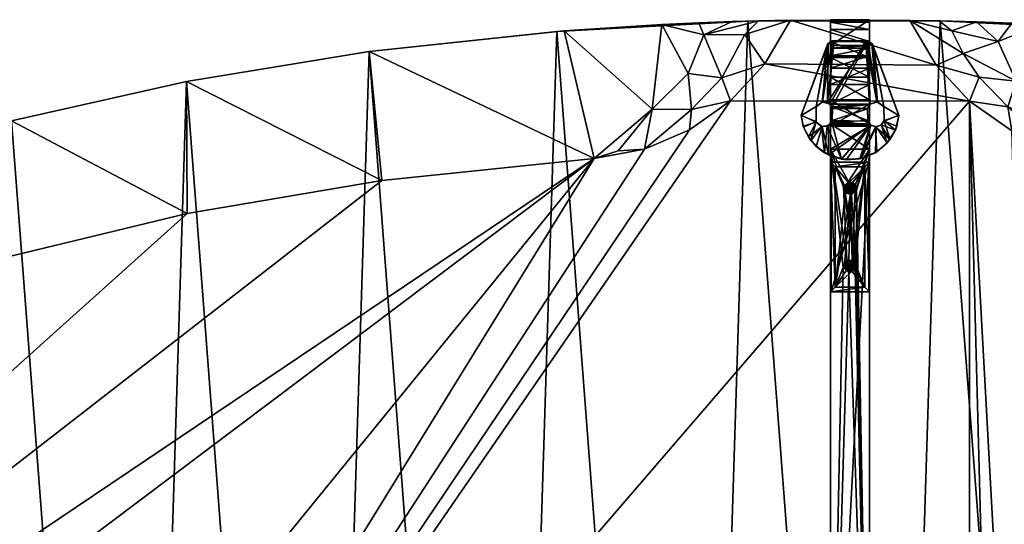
# Model space of a CAD drawing. Header units: inches. Extents: x -0.7 to 0.7, y -0.34 to 0.35.
# Tile 8 of 18: x -0.32 to 0.06, y 0.15 to 0.35. Entities that reach past the tile are written whole.
import ezdxf

# ---------------------------------------------------------------- set-up
doc = ezdxf.new("R2010")
doc.units = ezdxf.units.IN
doc.header["$MEASUREMENT"] = 0
doc.layers.add('Blad', color=32, linetype='Continuous')
doc.layers.add('Frame', color=114, linetype='Continuous')

msp = doc.modelspace()

# ---------------------------------------------------------------- meshes
at = {"layer": 'Blad'}
mesh = msp.add_polyface(dxfattribs=at)
corners = [(0.04502, -0.3122, 0.28297), (-0.41745, -0.22232, 0.28297), (0.04512, 0.31498, 0.28297), (-0.04038, 0.34589, 0.30797), (-0.06194, -0.34225, 0.30797), (0.01216, -0.3435, 0.30797), (0.03273, -0.32552, 0.28297), (-0.02408, -0.34337, 0.28297), (-0.034, -0.32635, 0.28297), (-0.08064, -0.29355, 0.28298), (-0.03516, -0.34315, 0.28995), (-0.04127, -0.33833, 0.29132), (0.02205, -0.34344, 0.28297), (-0.07553, -0.33143, 0.29653), (-0.06598, -0.31877, 0.29123), (-0.05836, -0.33476, 0.29572), (-0.04896, -0.34277, 0.296), (-0.04709, -0.31208, 0.28297), (-0.06486, -0.29996, 0.28302), (-0.05271, -0.31869, 0.28817), (-0.1341, -0.3373, 0.29998), (-0.0657, -0.34214, 0.29956), (-0.09726, -0.29044, 0.28304), (-0.0755, -0.30702, 0.2879)]
mesh.append_faces([[corners[k] for k in face] for face in [(0, 1, 2, 0), (3, 4, 5, 3), (6, 7, 8, 6), (0, 9, 1, 0), (7, 5, 10, 7), (11, 8, 7, 11), (7, 12, 5, 7), (13, 14, 15, 13), (4, 16, 5, 4), (17, 18, 6, 17), (14, 19, 15, 14), (4, 20, 21, 4), (21, 16, 4, 21), (13, 22, 23, 13), (23, 18, 19, 23), (9, 0, 6, 9), (15, 19, 11, 15), (10, 5, 16, 10), (9, 6, 18, 9), (23, 9, 18, 23), (19, 8, 11, 19), (18, 17, 19, 18), (15, 11, 16, 15), (16, 21, 15, 16), (22, 9, 23, 22), (21, 20, 13, 21), (13, 15, 21, 13), (19, 17, 8, 19), (8, 17, 6, 8), (7, 10, 11, 7), (11, 10, 16, 11), (13, 23, 14, 13), (23, 19, 14, 23)]], dxfattribs={"vtx3": -1})
mesh = msp.add_polyface(dxfattribs=at)
corners = [(-0.04038, 0.34589, 0.30797), (0.01216, -0.3435, 0.30797), (0.03377, 0.34601, 0.30797), (-0.02398, 0.34623, 0.28297), (0.0323, 0.32883, 0.28296), (-0.03386, 0.32942, 0.28297), (-0.05048, 0.32405, 0.28842), (-0.04152, 0.34075, 0.29135), (-0.03629, 0.34599, 0.29056), (0.02211, 0.34611, 0.28299), (-0.11408, 0.3419, 0.30797), (-0.06194, -0.34225, 0.30797), (-0.04643, 0.34571, 0.29502), (-0.05925, 0.34524, 0.29846), (-0.11119, 0.34217, 0.29999), (-0.06208, 0.31173, 0.28643), (-0.07728, 0.31194, 0.28886), (-0.06347, 0.32571, 0.2924), (-0.07355, 0.34458, 0.29994), (-0.05734, 0.34055, 0.29652), (0.04512, 0.31498, 0.28297), (-0.04714, 0.31506, 0.28297), (-0.08029, 0.29653, 0.28298), (-0.09036, 0.29588, 0.28368), (-0.06288, 0.30398, 0.28297)]
mesh.append_faces([[corners[k] for k in face] for face in [(0, 1, 2, 0), (3, 4, 5, 3), (5, 6, 7, 5), (2, 8, 0, 2), (3, 9, 4, 3), (10, 11, 0, 10), (12, 13, 0, 12), (0, 14, 10, 0), (15, 16, 17, 15), (18, 16, 14, 18), (0, 18, 14, 0), (9, 3, 8, 9), (5, 7, 3, 5), (17, 16, 18, 17), (6, 19, 7, 6), (5, 4, 20, 5), (21, 15, 6, 21), (17, 18, 19, 17), (0, 13, 18, 0), (6, 17, 19, 6), (15, 17, 6, 15), (22, 16, 15, 22), (3, 7, 8, 3), (7, 19, 8, 7), (21, 6, 5, 21), (5, 20, 21, 5), (19, 18, 13, 19), (13, 12, 19, 13), (23, 16, 22, 23), (19, 12, 8, 19), (0, 8, 12, 0), (24, 15, 21, 24), (24, 22, 15, 24)]], dxfattribs={"vtx3": -1})
mesh = msp.add_polyface(dxfattribs=at)
corners = [(0.04266, 0.3334, 0.28994), (0.0323, 0.32883, 0.28296), (0.02211, 0.34611, 0.28299), (0.10824, 0.3422, 0.29995), (0.07976, 0.30564, 0.28682), (0.07226, 0.34449, 0.29996), (-0.03629, 0.34599, 0.29056), (0.03345, 0.34602, 0.29007), (0.10752, 0.34226, 0.30797), (0.03377, 0.34601, 0.30797), (0.08611, -0.34088, 0.30797), (0.06315, 0.32274, 0.29155), (0.07907, 0.29638, 0.28303), (0.06145, 0.30354, 0.28296), (0.0599, 0.31277, 0.28681), (0.04879, 0.32427, 0.28856), (0.0562, 0.33805, 0.2958), (0.06148, 0.34506, 0.29916), (0.04776, 0.34562, 0.29619), (0.04512, 0.31498, 0.28297), (0.0383, 0.34208, 0.2912), (0.09619, 0.29315, 0.28298), (0.18074, 0.3346, 0.29994), (0.07851, -0.29351, 0.28297)]
mesh.append_faces([[corners[k] for k in face] for face in [(0, 1, 2, 0), (3, 4, 5, 3), (2, 6, 7, 2), (8, 3, 5, 8), (9, 10, 8, 9), (7, 6, 9, 7), (8, 5, 9, 8), (11, 5, 4, 11), (12, 13, 14, 12), (15, 1, 0, 15), (11, 0, 16, 11), (17, 18, 9, 17), (15, 19, 1, 15), (9, 5, 17, 9), (16, 5, 11, 16), (4, 14, 11, 4), (11, 15, 0, 11), (16, 20, 18, 16), (20, 2, 7, 20), (21, 3, 22, 21), (21, 4, 3, 21), (4, 12, 14, 4), (21, 12, 4, 21), (23, 19, 13, 23), (14, 13, 19, 14), (18, 7, 9, 18), (7, 18, 20, 7), (14, 19, 15, 14), (11, 14, 15, 11), (17, 5, 16, 17), (16, 18, 17, 16), (0, 2, 20, 0), (16, 0, 20, 16)]], dxfattribs={"vtx3": -1})
mesh = msp.add_polyface(dxfattribs=at)
corners = [(0.10752, 0.34226, 0.30797), (0.08611, -0.34088, 0.30797), (0.15909, -0.33442, 0.30797), (0.09679, -0.29012, 0.28299), (0.15922, -0.33441, 0.29999), (0.07196, -0.34188, 0.30005), (0.04039, -0.33638, 0.29118), (0.02205, -0.34344, 0.28297), (0.03273, -0.32552, 0.28297), (-0.02408, -0.34337, 0.28297), (0.03377, 0.34601, 0.30797), (0.01216, -0.3435, 0.30797), (0.03204, -0.34318, 0.28932), (0.05729, -0.34237, 0.29846), (0.07851, -0.29351, 0.28297), (0.06145, 0.30354, 0.28296), (0.07907, 0.29638, 0.28303), (0.05936, -0.30995, 0.28672), (0.06978, -0.31132, 0.28918), (0.05706, -0.33393, 0.29564), (0.06136, -0.30082, 0.28297), (0.04512, 0.31498, 0.28297), (0.04856, -0.32164, 0.28859), (0.04418, -0.34286, 0.29489), (0.04502, -0.3122, 0.28297), (0.09619, 0.29315, 0.28298)]
mesh.append_faces([[corners[k] for k in face] for face in [(0, 1, 2, 0), (3, 4, 5, 3), (6, 7, 8, 6), (7, 9, 8, 7), (10, 11, 1, 10), (11, 7, 12, 11), (11, 13, 1, 11), (1, 5, 2, 1), (14, 15, 16, 14), (17, 18, 19, 17), (14, 20, 21, 14), (17, 19, 22, 17), (23, 13, 11, 23), (22, 8, 24, 22), (18, 5, 19, 18), (1, 13, 5, 1), (12, 7, 6, 12), (6, 19, 23, 6), (18, 3, 5, 18), (3, 14, 25, 3), (14, 16, 25, 14), (22, 24, 17, 22), (24, 21, 20, 24), (22, 19, 6, 22), (6, 8, 22, 6), (14, 3, 18, 14), (14, 18, 17, 14), (19, 5, 13, 19), (23, 19, 13, 23), (11, 12, 23, 11), (6, 23, 12, 6), (17, 24, 20, 17), (17, 20, 14, 17)]], dxfattribs={"vtx3": -1})
mesh = msp.add_polyface(dxfattribs=at)
corners = [(-0.18651, 0.3341, 0.30797), (-0.13536, -0.33715, 0.30797), (-0.11408, 0.3419, 0.30797), (-0.63233, -0.06577, 0.28299), (-0.18152, 0.28432, 0.28297), (-0.09971, 0.29288, 0.28297), (-0.1865, 0.3341, 0.29996), (-0.25687, 0.32256, 0.29997), (-0.44771, 0.26704, 0.30797), (-0.40603, -0.27994, 0.30797), (-0.3882, 0.28884, 0.30797), (-0.32437, 0.30741, 0.29997), (-0.3397, 0.25154, 0.28297), (-0.38824, 0.28883, 0.29997), (-0.44771, 0.26704, 0.29997), (-0.39131, 0.23499, 0.28297), (-0.44538, 0.21379, 0.28297), (-0.34337, -0.29948, 0.30797), (-0.32435, 0.30742, 0.30797), (-0.25687, 0.32256, 0.30797), (-0.20727, -0.32824, 0.30797), (-0.27687, -0.31564, 0.30797), (-0.25667, 0.27164, 0.28297), (-0.06288, 0.30398, 0.28297), (-0.04714, 0.31506, 0.28297), (-0.41745, -0.22232, 0.28297), (-0.11119, 0.34217, 0.29999), (-0.07728, 0.31194, 0.28886), (-0.09036, 0.29588, 0.28368), (-0.08029, 0.29653, 0.28298)]
mesh.append_faces([[corners[k] for k in face] for face in [(0, 1, 2, 0), (3, 4, 5, 3), (6, 5, 4, 6), (6, 4, 7, 6), (8, 9, 10, 8), (11, 12, 13, 11), (14, 15, 16, 14), (10, 11, 13, 10), (10, 17, 18, 10), (19, 20, 0, 19), (0, 6, 7, 0), (2, 6, 0, 2), (14, 8, 10, 14), (0, 7, 19, 0), (18, 21, 19, 18), (19, 11, 18, 19), (18, 11, 10, 18), (22, 3, 12, 22), (11, 22, 12, 11), (23, 24, 25, 23), (26, 27, 5, 26), (19, 7, 11, 19), (7, 22, 11, 7), (13, 15, 14, 13), (14, 10, 13, 14), (2, 26, 6, 2), (26, 5, 6, 26), (5, 28, 29, 5), (5, 27, 28, 5), (7, 4, 22, 7), (22, 4, 3, 22), (13, 12, 15, 13), (12, 16, 15, 12)]], dxfattribs={"vtx3": -1})
mesh = msp.add_polyface(dxfattribs=at)
corners = [(-0.11408, 0.3419, 0.30797), (-0.13536, -0.33715, 0.30797), (-0.06194, -0.34225, 0.30797), (-0.2747, -0.26491, 0.28297), (-0.34346, -0.29946, 0.29998), (-0.34931, -0.24556, 0.28297), (-0.46412, -0.25726, 0.30004), (-0.41745, -0.22232, 0.28297), (-0.40603, -0.27994, 0.29997), (-0.1341, -0.3373, 0.29998), (-0.09726, -0.29044, 0.28304), (-0.07553, -0.33143, 0.29653), (-0.04714, 0.31506, 0.28297), (0.04512, 0.31498, 0.28297), (-0.27691, -0.31563, 0.29997), (-0.25687, 0.32256, 0.30797), (-0.27687, -0.31564, 0.30797), (-0.20727, -0.32824, 0.30797), (-0.19714, -0.2792, 0.28297), (-0.40603, -0.27994, 0.30797), (-0.49203, -0.18888, 0.28297), (-0.09971, 0.29288, 0.28297), (-0.08029, 0.29653, 0.28298), (-0.06288, 0.30398, 0.28297), (-0.3882, 0.28884, 0.30797), (-0.34337, -0.29948, 0.30797), (-0.20714, -0.32826, 0.29996), (-0.32435, 0.30742, 0.30797), (-0.18651, 0.3341, 0.30797), (-0.08064, -0.29355, 0.28298)]
mesh.append_faces([[corners[k] for k in face] for face in [(0, 1, 2, 0), (3, 4, 5, 3), (6, 7, 8, 6), (9, 10, 11, 9), (7, 12, 13, 7), (3, 14, 4, 3), (15, 16, 17, 15), (5, 10, 3, 5), (10, 9, 18, 10), (16, 14, 17, 16), (1, 9, 2, 1), (16, 4, 14, 16), (19, 6, 8, 19), (7, 20, 21, 7), (7, 22, 23, 7), (24, 19, 25, 24), (19, 8, 25, 19), (3, 26, 14, 3), (17, 14, 26, 17), (7, 21, 22, 7), (25, 8, 4, 25), (8, 5, 4, 8), (1, 26, 9, 1), (18, 9, 26, 18), (27, 25, 16, 27), (25, 4, 16, 25), (17, 26, 1, 17), (28, 17, 1, 28), (29, 10, 7, 29), (3, 10, 18, 3), (18, 26, 3, 18), (8, 7, 5, 8), (5, 7, 10, 5)]], dxfattribs={"vtx3": -1})
mesh = msp.add_polyface(dxfattribs=at)
corners = [(-0.44771, 0.26704, 0.30797), (-0.46414, -0.25725, 0.30797), (-0.40603, -0.27994, 0.30797), (-0.69953, 0.02415, 0.283), (-0.67882, -0.02679, 0.28297), (-0.6994, -0.02169, 0.28297), (-0.68044, 0.08439, 0.30797), (-0.68532, -0.07114, 0.30797), (-0.6659, -0.10641, 0.30797), (-0.61319, -0.09356, 0.28297), (-0.09971, 0.29288, 0.28297), (-0.49203, -0.18888, 0.28297), (-0.59378, 0.18491, 0.30797), (-0.605, -0.17293, 0.30797), (-0.56419, -0.20344, 0.30797), (-0.70098, 0.00143, 0.30797), (-0.70104, 0.00643, 0.28297), (-0.69443, 0.0485, 0.30797), (-0.69705, -0.03506, 0.30797), (-0.69728, -0.03371, 0.29072), (-0.69368, -0.04841, 0.29703), (-0.6792, -0.03748, 0.28916), (-0.68287, -0.05044, 0.29512), (-0.67894, 0.02948, 0.28297), (-0.64351, -0.05036, 0.28297), (-0.66043, -0.03609, 0.28297), (-0.66196, -0.04312, 0.28658), (-0.65883, -0.0534, 0.28885), (-0.62983, 0.15298, 0.30797), (-0.63903, -0.14047, 0.30797), (-0.65936, 0.03949, 0.28296), (-0.64318, 0.05387, 0.28302), (-0.55108, 0.21478, 0.30797), (-0.51706, -0.23165, 0.30797), (-0.65883, 0.11935, 0.30797), (-0.50221, 0.24227, 0.30797), (-0.68985, -0.05018, 0.29665), (-0.6802, -0.06563, 0.29764), (-0.63124, 0.07015, 0.28294), (-0.70065, 0.01209, 0.30797)]
mesh.append_faces([[corners[k] for k in face] for face in [(0, 1, 2, 0), (3, 4, 5, 3), (6, 7, 8, 6), (9, 10, 11, 9), (12, 13, 14, 12), (15, 16, 5, 15), (17, 18, 7, 17), (18, 19, 20, 18), (21, 22, 19, 21), (18, 20, 7, 18), (23, 24, 25, 23), (26, 27, 22, 26), (28, 29, 13, 28), (24, 30, 31, 24), (19, 18, 15, 19), (32, 14, 33, 32), (4, 19, 5, 4), (15, 5, 19, 15), (34, 8, 29, 34), (23, 25, 4, 23), (26, 22, 21, 26), (35, 33, 1, 35), (16, 3, 5, 16), (25, 21, 4, 25), (4, 21, 19, 4), (36, 20, 19, 36), (36, 37, 20, 36), (24, 31, 38, 24), (24, 27, 26, 24), (39, 15, 18, 39), (25, 24, 26, 25), (25, 26, 21, 25), (19, 22, 36, 19)]], dxfattribs={"vtx3": -1})
mesh = msp.add_polyface(dxfattribs=at)
corners = [(-0.65883, 0.11935, 0.30797), (-0.63903, -0.14047, 0.30797), (-0.62983, 0.15298, 0.30797), (-0.63124, 0.07015, 0.28294), (-0.60048, 0.1114, 0.28297), (-0.64351, -0.05036, 0.28297), (-0.55108, 0.21478, 0.30797), (-0.51706, -0.23165, 0.30797), (-0.50221, 0.24227, 0.30797), (-0.55104, 0.21481, 0.3), (-0.56115, 0.14712, 0.28296), (-0.59386, 0.18485, 0.30004), (-0.65888, 0.11928, 0.29999), (-0.3397, 0.25154, 0.28297), (-0.44538, 0.21379, 0.28297), (-0.62983, 0.15298, 0.29997), (-0.605, -0.17293, 0.30797), (-0.59378, 0.18491, 0.30797), (-0.46414, -0.25725, 0.30797), (-0.44771, 0.26704, 0.30797), (-0.50219, 0.24227, 0.29998), (-0.56419, -0.20344, 0.30797), (-0.44771, 0.26704, 0.29997), (-0.49417, 0.19008, 0.28297), (-0.65465, 0.0583, 0.28796), (-0.68035, 0.08454, 0.30004), (-0.63233, -0.06577, 0.28299), (-0.09971, 0.29288, 0.28297), (-0.61319, -0.09356, 0.28297), (-0.64318, 0.05387, 0.28302)]
mesh.append_faces([[corners[k] for k in face] for face in [(0, 1, 2, 0), (3, 4, 5, 3), (6, 7, 8, 6), (9, 10, 11, 9), (12, 4, 3, 12), (13, 5, 14, 13), (15, 4, 12, 15), (2, 16, 17, 2), (9, 6, 8, 9), (8, 18, 19, 8), (20, 8, 19, 20), (11, 6, 9, 11), (17, 21, 6, 17), (17, 15, 2, 17), (11, 17, 6, 11), (2, 15, 12, 2), (2, 12, 0, 2), (22, 14, 20, 22), (20, 19, 22, 20), (9, 23, 10, 9), (10, 23, 5, 10), (3, 24, 25, 3), (26, 5, 13, 26), (17, 11, 15, 17), (11, 10, 15, 11), (20, 23, 9, 20), (9, 8, 20, 9), (26, 27, 28, 26), (15, 10, 4, 15), (10, 5, 4, 10), (3, 29, 24, 3), (5, 23, 14, 5), (20, 14, 23, 20)]], dxfattribs={"vtx3": -1})
at = {"layer": 'Frame'}
mesh = msp.add_polyface(dxfattribs=at)
corners = [(-0.00871, 0.31386, 0.28297), (0.00517, 0.33837, 0.28297), (0.0066, 0.3137, 0.28297), (-0.00848, 0.34643, 0.28297), (0.00652, 0.34643, 0.05297), (-0.00848, 0.34643, 0.05297), (-0.00797, 0.30692, 0.28597), (-0.00421, 0.29263, 0.28597), (0.00697, 0.30588, 0.28597), (-0.00926, 0.29424, 0.28297), (0.00709, 0.30579, 0.28297), (-0.00246, 0.29241, 0.28297), (0.00586, 0.30749, 0.28597), (-0.00789, 0.31276, 0.28597), (0.00581, 0.312, 0.28297), (-0.00782, 0.30749, 0.28297), (-0.00779, 0.31211, 0.28297), (0.00652, 0.32421, 0.01139), (-0.00848, 0.32421, 0.01139), (-0.00848, 0.33179, 0.01761), (-0.0098, 0.30538, 0.28597), (-0.01081, 0.29508, 0.28597), (-0.00922, 0.30562, 0.28297), (-0.00848, 0.32137, 0.02169), (-0.00848, 0.33643, 0.05297), (-0.00787, 0.33826, 0.28297), (0.00591, 0.33826, 0.28597), (-0.00713, 0.33837, 0.28597), (-0.00966, 0.31443, 0.28597), (0.00652, 0.32771, 0.02803), (-0.00848, 0.32771, 0.02803), (0.00652, 0.33643, 0.28297), (-0.00848, 0.33643, 0.28297), (-0.01173, 0.3052, 0.28297), (-0.01155, 0.31477, 0.28297), (0.00652, 0.34643, 0.28297), (-0.00848, 0.33247, 0.03561), (-0.00848, 0.34547, 0.04321), (-0.00848, 0.34263, 0.03383), (0.00652, 0.34263, 0.03383), (0.00652, 0.30619, 0.00393), (-0.00848, 0.30619, 0.00393), (-0.00848, 0.31557, 0.00677), (-0.00848, 0.30534, 0.01397), (-0.00848, 0.31379, 0.01693), (0.00652, 0.31379, 0.01693), (-0.00848, 0.33543, 0.04407), (0.00652, 0.33543, 0.04407), (-0.00848, 0.33801, 0.02519), (0.00652, 0.33179, 0.01761), (0.00283, 0.29274, 0.28597), (0.00652, 0.33247, 0.03561), (0.00652, 0.32137, 0.02169), (-0.00941, 0.3372, 0.28597), (-0.00977, 0.33654, 0.28297), (0.00652, 0.31557, 0.00677), (-0.01173, 0.31467, 0.28597), (-0.00848, 0.29643, 0.01297), (-0.00848, 0.29643, 0.00297)]
mesh.append_faces([[corners[k] for k in face] for face in [(0, 1, 2, 0), (3, 4, 5, 3), (6, 7, 8, 6), (9, 10, 11, 9), (12, 13, 6, 12), (14, 15, 16, 14), (17, 18, 19, 17), (20, 21, 7, 20), (9, 22, 10, 9), (23, 19, 18, 23), (24, 3, 5, 24), (0, 25, 1, 0), (26, 27, 28, 26), (29, 30, 23, 29), (30, 19, 23, 30), (24, 31, 32, 24), (20, 7, 6, 20), (22, 9, 33, 22), (34, 25, 0, 34), (33, 20, 22, 33), (11, 7, 9, 11), (0, 28, 34, 0), (16, 15, 13, 16), (9, 7, 21, 9), (22, 20, 6, 22), (13, 15, 6, 13), (32, 35, 3, 32), (32, 3, 24, 32), (36, 37, 38, 36), (39, 38, 37, 39), (40, 41, 42, 40), (43, 42, 41, 43), (44, 42, 43, 44), (45, 44, 43, 45), (46, 37, 36, 46), (47, 46, 36, 47), (0, 13, 28, 0), (26, 28, 13, 26), (30, 48, 19, 30), (49, 19, 48, 49), (11, 50, 7, 11), (22, 6, 15, 22), (22, 15, 10, 22), (36, 38, 30, 36), (51, 36, 30, 51), (52, 23, 44, 52), (23, 18, 44, 23), (28, 27, 53, 28), (25, 53, 27, 25), (54, 53, 25, 54), (34, 54, 25, 34), (44, 18, 42, 44), (55, 42, 18, 55), (38, 48, 30, 38), (53, 56, 28, 53), (57, 41, 58, 57), (24, 5, 46, 24), (0, 2, 16, 0), (16, 13, 0, 16), (43, 41, 57, 43), (46, 5, 37, 46)]], dxfattribs={"vtx3": -1})
mesh = msp.add_polyface(dxfattribs=at)
corners = [(0.00591, 0.33826, 0.28597), (-0.00789, 0.31276, 0.28597), (0.00675, 0.31386, 0.28597), (0.00652, 0.33643, 0.05297), (0.00652, 0.33643, 0.28297), (-0.00848, 0.33643, 0.05297), (0.00652, 0.32421, 0.01139), (-0.00848, 0.33179, 0.01761), (0.00652, 0.33179, 0.01761), (0.00517, 0.33837, 0.28297), (0.00933, 0.3148, 0.28297), (0.0066, 0.3137, 0.28297), (0.00583, 0.31211, 0.28597), (0.00586, 0.30749, 0.28597), (0.00652, 0.32137, 0.02169), (0.00652, 0.34643, 0.05297), (0.00581, 0.312, 0.28297), (0.00652, 0.32771, 0.02803), (-0.00848, 0.32137, 0.02169), (0.00652, 0.34643, 0.28297), (-0.00848, 0.34643, 0.28297), (0.00709, 0.30579, 0.28297), (0.00891, 0.30512, 0.28597), (0.00913, 0.30512, 0.28297), (-0.00787, 0.33826, 0.28297), (0.00959, 0.31477, 0.28597), (-0.00713, 0.33837, 0.28597), (-0.00848, 0.33643, 0.28297), (0.0059, 0.30733, 0.28297), (-0.00782, 0.30749, 0.28297), (0.00652, 0.34263, 0.03383), (-0.00848, 0.34547, 0.04321), (0.00652, 0.34547, 0.04321), (0.00652, 0.33543, 0.04407), (0.00652, 0.30619, 0.00393), (-0.00848, 0.31557, 0.00677), (0.00652, 0.31557, 0.00677), (0.00652, 0.31379, 0.01693), (-0.00848, 0.33247, 0.03561), (0.00652, 0.33247, 0.03561), (0.00652, 0.30534, 0.01397), (-0.00848, 0.30534, 0.01397), (0.00697, 0.30588, 0.28597), (-0.00848, 0.33801, 0.02519), (0.00652, 0.33801, 0.02519), (-0.00848, 0.32771, 0.02803), (-0.00848, 0.31379, 0.01693), (0.00745, 0.3372, 0.28297), (0.00781, 0.33654, 0.28597), (-0.00848, 0.32421, 0.01139), (-0.00848, 0.34263, 0.03383), (0.00652, 0.29643, 0.00297), (-0.00848, 0.33543, 0.04407), (-0.00848, 0.34643, 0.05297), (-0.00779, 0.31211, 0.28297), (-0.00797, 0.30692, 0.28597), (-0.00848, 0.29643, 0.01297)]
mesh.append_faces([[corners[k] for k in face] for face in [(0, 1, 2, 0), (3, 4, 5, 3), (6, 7, 8, 6), (9, 10, 11, 9), (12, 1, 13, 12), (14, 6, 8, 14), (15, 4, 3, 15), (13, 16, 12, 13), (17, 18, 14, 17), (8, 17, 14, 8), (19, 15, 20, 19), (21, 22, 23, 21), (10, 2, 11, 10), (9, 24, 0, 9), (10, 25, 2, 10), (0, 2, 25, 0), (0, 24, 26, 0), (4, 19, 27, 4), (19, 4, 15, 19), (28, 29, 16, 28), (28, 16, 13, 28), (30, 31, 32, 30), (32, 33, 30, 32), (34, 35, 36, 34), (37, 34, 36, 37), (33, 38, 39, 33), (30, 33, 39, 30), (40, 34, 37, 40), (37, 41, 40, 37), (21, 42, 22, 21), (8, 43, 44, 8), (44, 17, 8, 44), (39, 45, 17, 39), (44, 39, 17, 44), (37, 36, 14, 37), (14, 46, 37, 14), (9, 47, 10, 9), (9, 0, 47, 9), (47, 0, 48, 47), (25, 48, 0, 25), (36, 49, 6, 36), (14, 36, 6, 14), (44, 50, 30, 44), (30, 39, 44, 30), (44, 43, 50, 44), (40, 51, 34, 40), (3, 5, 52, 3), (2, 1, 12, 2), (11, 2, 12, 11), (28, 42, 21, 28), (21, 29, 28, 21), (15, 3, 32, 15), (32, 53, 15, 32), (54, 11, 16, 54), (11, 12, 16, 11), (28, 13, 42, 28), (42, 13, 55, 42), (40, 41, 56, 40), (32, 3, 33, 32), (3, 52, 33, 3), (32, 31, 53, 32)]], dxfattribs={"vtx3": -1})
mesh = msp.add_polyface(dxfattribs=at)
corners = [(-0.65098, 0.00893, 0.00297), (0.64902, 0.00893, 0.00297), (-0.60656, 0.00392, 0.00297), (-0.00977, 0.33654, 0.28297), (-0.01407, 0.31276, 0.28297), (-0.01984, 0.30964, 0.28297), (-0.01986, 0.30945, 0.28597), (-0.01399, 0.31295, 0.28597), (-0.00941, 0.3372, 0.28597), (-0.59773, 0.00718, 0.00237), (-0.60398, 0.00218, 0.00237), (-0.59773, -0.00432, 0.00237), (-0.65098, 0.00893, 0.01297), (-0.00193, 0.00893, 0.01204), (-0.67598, 0.00893, 0.00966), (-0.01407, 0.3071, 0.28597), (-0.01399, 0.30692, 0.28297), (-0.00162, 0.00893, 0.00388), (-0.00404, 0.00893, 0.00511), (-0.60568, 0.00338, 0.00997), (-0.60577, 0.00339, 0.00352), (-0.60442, 0.00273, 0.00352), (-0.60403, 0.00323, 0.00298), (-0.01608, 0.29976, 0.28597), (-0.01889, 0.30501, 0.28597), (-0.01173, 0.3052, 0.28297), (-0.014, 0.29756, 0.28297), (-0.017, 0.30117, 0.28297), (-0.01173, 0.31467, 0.28597), (-0.00453, 0.00893, 0.01018), (-0.60437, 0.00273, 0.00567), (-0.60537, 0.00344, 0.00237), (-0.60551, 0.00347, 0.00567), (-0.60489, 0.00168, 0.00567), (-0.60588, 0.00258, 0.00237), (-0.6049, 0.00162, 0.00237), (-0.01155, 0.31477, 0.28297), (-0.59598, 0.00893, 0.00297), (-0.59598, -0.00607, 0.00297), (-0.59598, 0.00875, 0.0002), (-0.60433, 0.00262, 0.00997), (-0.00509, 0.00893, 0.00752), (-0.6058, 0.00251, 0.00567), (-0.01195, 0.30526, 0.28597), (-0.60408, 0.00073, 0.00352), (-0.01903, 0.3054, 0.28297), (-0.59773, 0.00718, 0.00297), (-0.01081, 0.29508, 0.28597), (-0.60407, 0.00086, 0.00997), (-0.60598, 0.00143, 0.01114), (-0.00926, 0.29424, 0.28297), (-0.00966, 0.31443, 0.28597), (-0.0098, 0.30538, 0.28597), (-0.60672, 0.00336, 0.00237), (-0.60389, 0.0015, 0.00567)]
mesh.append_faces([[corners[k] for k in face] for face in [(0, 1, 2, 0), (3, 4, 5, 3), (6, 7, 8, 6), (9, 10, 11, 9), (12, 13, 14, 12), (6, 15, 7, 6), (5, 4, 16, 5), (17, 0, 18, 17), (19, 20, 21, 19), (2, 1, 22, 2), (23, 15, 24, 23), (25, 26, 27, 25), (8, 7, 28, 8), (14, 13, 29, 14), (30, 31, 32, 30), (16, 4, 15, 16), (27, 23, 24, 27), (8, 5, 6, 8), (26, 23, 27, 26), (3, 5, 8, 3), (33, 34, 35, 33), (15, 4, 7, 15), (36, 28, 7, 36), (37, 38, 39, 37), (19, 21, 40, 19), (41, 14, 29, 41), (41, 0, 14, 41), (33, 30, 42, 33), (16, 15, 43, 16), (23, 43, 15, 23), (40, 21, 44, 40), (42, 30, 32, 42), (3, 36, 4, 3), (36, 7, 4, 36), (45, 6, 5, 45), (5, 16, 45, 5), (30, 10, 31, 30), (31, 10, 9, 31), (46, 38, 37, 46), (16, 43, 25, 16), (25, 27, 16, 25), (26, 47, 23, 26), (23, 47, 43, 23), (40, 44, 48, 40), (40, 48, 49, 40), (21, 22, 44, 21), (20, 22, 21, 20), (50, 47, 26, 50), (25, 50, 26, 25), (24, 15, 6, 24), (45, 24, 6, 45), (36, 51, 28, 36), (25, 43, 52, 25), (43, 47, 52, 43), (9, 11, 46, 9), (41, 18, 0, 41), (16, 27, 45, 16), (27, 24, 45, 27), (9, 53, 31, 9), (54, 10, 30, 54), (33, 54, 30, 33)]], dxfattribs={"vtx3": -1})
mesh = msp.add_polyface(dxfattribs=at)
corners = [(0.64902, 0.00893, 0.01297), (-0.00193, 0.00893, 0.01204), (-0.65098, 0.00893, 0.01297), (0.67402, 0.00893, 0.00966), (0.00322, 0.00893, 0.00725), (0.64902, 0.00893, 0.00297), (0.60344, 0.00402, 0.00298), (-0.6054, -0.00105, 0.00297), (0.00781, 0.33654, 0.28597), (0.01211, 0.31276, 0.28597), (0.01788, 0.30964, 0.28597), (0.0179, 0.30945, 0.28297), (0.01203, 0.31295, 0.28297), (0.00745, 0.3372, 0.28297), (0.01214, 0.30733, 0.28597), (0.01218, 0.30749, 0.28297), (0.00885, 0.29508, 0.28297), (0.00913, 0.30512, 0.28297), (0.01338, 0.29895, 0.28297), (0.60259, 0.00296, 0.00237), (0.60409, 0.00353, 0.00237), (0.59577, 0.00718, 0.00237), (0.00174, 0.00893, 0.01124), (0.00936, 0.29539, 0.28597), (-0.60362, 0.00035, 0.00297), (0.00891, 0.30512, 0.28597), (0.01447, 0.30023, 0.28597), (0.01095, 0.30579, 0.28597), (0.60245, 0.00272, 0.00997), (0.60317, 0.00328, 0.00352), (0.6038, 0.00339, 0.00997), (0.01707, 0.3054, 0.28597), (0.01652, 0.30381, 0.28297), (0.60293, 0.00133, 0.00567), (0.60303, 0.00098, 0.00237), (0.6032, 0.00219, 0.00237), (0.66196, 0.00893, 0.00467), (-0.00162, 0.00893, 0.00388), (0.00099, 0.00893, 0.00427), (0.59402, -0.00588, 0.0002), (0.59402, 0.00893, 0.00297), (0.59402, 0.0087, 0.00015), (-0.60403, 0.00323, 0.00298), (0.59577, 0.00718, 0.00297), (0.59577, -0.00432, 0.00297), (0.00959, 0.31477, 0.28597), (0.00933, 0.3148, 0.28297), (0.60208, 0.00188, 0.00352), (0.01107, 0.30588, 0.28297), (0.60207, 0.00122, 0.00997), (0.60402, 0.00143, 0.01114), (0.60363, 0.00251, 0.00567), (0.60249, 0.00286, 0.00567), (0.60158, 0.00218, 0.00297), (0.60207, -0.00036, 0.00298), (0.60197, 0.00166, 0.00567), (0.60198, 0.00175, 0.00237)]
mesh.append_faces([[corners[k] for k in face] for face in [(0, 1, 2, 0), (3, 4, 0, 3), (5, 6, 7, 5), (8, 9, 10, 8), (11, 12, 13, 11), (10, 9, 14, 10), (11, 15, 12, 11), (16, 17, 18, 16), (19, 20, 21, 19), (0, 4, 22, 0), (9, 15, 14, 9), (12, 15, 9, 12), (18, 23, 16, 18), (11, 13, 10, 11), (5, 7, 24, 5), (10, 13, 8, 10), (25, 26, 27, 25), (17, 25, 27, 17), (28, 29, 30, 28), (14, 26, 31, 14), (32, 31, 26, 32), (33, 34, 35, 33), (36, 37, 3, 36), (3, 38, 4, 3), (39, 40, 41, 39), (11, 31, 32, 11), (32, 15, 11, 32), (5, 24, 42, 5), (43, 40, 44, 43), (12, 45, 46, 12), (13, 12, 46, 13), (28, 47, 29, 28), (17, 27, 48, 17), (18, 17, 48, 18), (12, 9, 45, 12), (8, 45, 9, 8), (49, 47, 28, 49), (49, 28, 50, 49), (0, 22, 1, 0), (25, 23, 26, 25), (18, 26, 23, 18), (51, 52, 33, 51), (36, 5, 37, 36), (29, 53, 6, 29), (32, 26, 18, 32), (18, 48, 32, 18), (10, 14, 31, 10), (11, 10, 31, 11), (47, 54, 53, 47), (47, 53, 29, 47), (44, 21, 43, 44), (3, 37, 38, 3), (48, 27, 14, 48), (27, 26, 14, 27), (32, 48, 15, 32), (48, 14, 15, 48), (33, 52, 55, 33), (52, 56, 55, 52), (21, 56, 19, 21), (52, 19, 56, 52)]], dxfattribs={"vtx3": -1})
mesh = msp.add_polyface(dxfattribs=at)
corners = [(0.00891, 0.30512, 0.28597), (0.00283, 0.29274, 0.28597), (0.00936, 0.29539, 0.28597), (0.00093, 0.28086, 0.00997), (0.00096, 0.28098, 0.00352), (-0.00013, 0.27959, 0.00352), (0.00913, 0.30512, 0.28297), (0.00348, 0.29294, 0.28297), (0.00709, 0.30579, 0.28297), (-0.00136, 0.28246, 0.00567), (-0.00022, 0.28226, 0.00237), (-0.00016, 0.28219, 0.00567), (0.00114, 0.28124, 0.00567), (0.00087, 0.28242, 0.00237), (0.00045, 0.28296, 0.00567), (0.00096, 0.28054, 0.00237), (0.00477, 0.28968, 0.00237), (0.00885, 0.29508, 0.28297), (-0.00134, 0.28354, 0.00567), (0.00067, 0.28262, 0.00997), (0.00004, 0.28106, 0.00237), (-0.00829, 0.29143, 0.0002), (0.00652, 0.29143, 0.00297), (0.00629, 0.29143, 0.00015), (0.00001, 0.28098, 0.00567), (-0.00067, 0.28041, 0.00237), (-0.00102, 0.28032, 0.00567), (-0.00079, 0.28345, 0.00352), (0.00071, 0.28249, 0.00352), (-0.00156, 0.28402, 0.00298), (0.00652, 0.29643, 0.00297), (0.00114, 0.28294, 0.00297), (-0.00014, 0.28332, 0.00237), (-0.00145, 0.28347, 0.00237), (-0.00026, 0.27954, 0.00997), (-0.00202, 0.27974, 0.00997), (-0.00098, 0.28143, 0.01114), (0.00013, 0.27966, 0.00567), (-0.00144, 0.28243, 0.00237), (0.00477, 0.28968, 0.00297), (-0.00673, 0.28968, 0.00297), (-0.00192, 0.27968, 0.00352), (0.00697, 0.30588, 0.28597), (0.00146, 0.28069, 0.00297), (-0.00118, 0.28345, 0.00997), (-0.00078, 0.27931, 0.00237), (-0.00421, 0.29263, 0.28597), (-0.0004, 0.27885, 0.00298), (-0.00246, 0.29241, 0.28297), (-0.00848, 0.30619, 0.00393), (0.00652, 0.30619, 0.00393), (-0.00848, 0.29643, 0.00297), (0.00652, 0.30534, 0.01397), (-0.00848, 0.29643, 0.01297), (0.00652, 0.29643, 0.01297), (-0.0012, 0.27938, 0.00567)]
mesh.append_faces([[corners[k] for k in face] for face in [(0, 1, 2, 0), (3, 4, 5, 3), (6, 7, 8, 6), (9, 10, 11, 9), (12, 13, 14, 12), (12, 15, 13, 12), (16, 13, 15, 16), (17, 2, 1, 17), (11, 18, 9, 11), (19, 4, 3, 19), (11, 10, 20, 11), (21, 22, 23, 21), (24, 25, 26, 24), (11, 12, 14, 11), (19, 27, 28, 19), (29, 30, 31, 29), (32, 16, 33, 32), (34, 35, 36, 34), (19, 3, 36, 19), (26, 37, 24, 26), (17, 7, 6, 17), (17, 1, 7, 17), (38, 25, 10, 38), (39, 22, 40, 39), (34, 5, 41, 34), (42, 1, 0, 42), (37, 15, 12, 37), (24, 37, 12, 24), (30, 43, 31, 30), (19, 28, 4, 19), (36, 44, 19, 36), (44, 27, 19, 44), (37, 45, 15, 37), (42, 46, 1, 42), (27, 29, 31, 27), (3, 5, 34, 3), (3, 34, 36, 3), (5, 47, 41, 5), (5, 43, 47, 5), (14, 32, 18, 14), (11, 14, 18, 11), (24, 12, 11, 24), (11, 20, 24, 11), (8, 7, 48, 8), (7, 1, 48, 7), (27, 31, 28, 27), (28, 31, 4, 28), (4, 43, 5, 4), (4, 31, 43, 4), (30, 49, 50, 30), (40, 16, 39, 40), (30, 51, 49, 30), (52, 53, 54, 52), (54, 30, 52, 54), (24, 20, 25, 24), (25, 20, 10, 25), (16, 32, 13, 16), (14, 13, 32, 14), (55, 45, 37, 55), (26, 55, 37, 26)]], dxfattribs={"vtx3": -1})
mesh = msp.add_polyface(dxfattribs=at)
corners = [(-0.00848, 0.29643, 0.00297), (-0.00357, 0.25085, 0.00298), (-0.00848, 0.00893, 0.00297), (-0.00848, 0.00893, 0.01297), (0.00652, 0.29643, 0.01297), (-0.00848, 0.29643, 0.01297), (-0.00848, 0.02558, 0.00991), (-0.00848, 0.02457, 0.00589), (-0.00848, 0.02643, 0.00658), (-0.00272, 0.03892, 0.01064), (-0.00342, 0.02569, 0.00991), (-0.00399, 0.03896, 0.00888), (-0.00142, 0.24887, 0.00297), (0.00652, 0.00893, 0.00297), (-0.00177, 0.24963, 0.00997), (-0.00169, 0.2496, 0.00352), (-0.00267, 0.25038, 0.00352), (-0.00197, 0.25189, 0.00567), (-0.00192, 0.2521, 0.00237), (-0.00078, 0.25257, 0.00567), (-0.00283, 0.25242, 0.00567), (-0.00306, 0.25208, 0.00237), (-0.00292, 0.25054, 0.00567), (-0.00234, 0.24979, 0.00237), (-0.00673, 0.24318, 0.00237), (-0.00273, 0.25049, 0.00997), (-0.00098, 0.04203, 0.00797), (-0.00392, 0.03895, 0.00693), (-0.00274, 0.03889, 0.00527), (-0.0006, 0.25041, 0.00567), (-0.00174, 0.25061, 0.00237), (-0.0018, 0.25068, 0.00567), (-0.00098, 0.25143, 0.01114), (-0.00235, 0.25288, 0.00997), (-0.00105, 0.25342, 0.00352), (-0.00092, 0.25342, 0.00997), (-0.0006, 0.25246, 0.00237), (0.00633, 0.24143, 0.0002), (-0.00848, 0.24143, 0.00297), (-0.00825, 0.24143, 0.00015), (-0.00292, 0.25173, 0.00997), (-0.00293, 0.25164, 0.00352), (-0.00243, 0.25279, 0.00352), (-0.00173, 0.24951, 0.00567), (-0.00848, 0.02693, 0.0077), (-0.00848, 0.02677, 0.00884), (-0.00024, 0.03894, 0.01104), (-0.00159, 0.25344, 0.00567), (-0.00145, 0.25347, 0.00237), (-0.00673, 0.24318, 0.00297), (0.00477, 0.24318, 0.00297), (-0.00008, 0.03894, 0.00493), (-0.00024, 0.24943, 0.00237), (-0.00221, 0.25378, 0.00298), (-0.0041, 0.02697, 0.00832), (-0.00052, 0.25044, 0.00237), (-0.00052, 0.2495, 0.00997), (-0.00037, 0.24943, 0.00567)]
mesh.append_faces([[corners[k] for k in face] for face in [(0, 1, 2, 0), (3, 4, 5, 3), (5, 6, 3, 5), (2, 7, 0, 2), (5, 0, 8, 5), (9, 10, 11, 9), (2, 12, 13, 2), (0, 7, 8, 0), (14, 15, 16, 14), (2, 1, 12, 2), (17, 18, 19, 17), (20, 21, 22, 20), (23, 21, 24, 23), (22, 21, 23, 22), (14, 16, 25, 14), (9, 11, 26, 9), (27, 28, 26, 27), (29, 30, 31, 29), (14, 25, 32, 14), (33, 34, 35, 33), (19, 18, 36, 19), (37, 38, 39, 37), (40, 41, 42, 40), (31, 43, 29, 31), (17, 20, 22, 17), (44, 45, 5, 44), (46, 9, 26, 46), (31, 30, 18, 31), (32, 33, 35, 32), (47, 48, 21, 47), (19, 47, 17, 19), (49, 38, 50, 49), (22, 23, 43, 22), (31, 22, 43, 31), (28, 51, 26, 28), (32, 40, 33, 32), (40, 42, 33, 40), (24, 52, 23, 24), (43, 23, 52, 43), (42, 1, 53, 42), (41, 1, 42, 41), (16, 12, 1, 16), (45, 6, 5, 45), (11, 54, 27, 11), (11, 27, 26, 11), (30, 55, 18, 30), (31, 18, 17, 31), (17, 22, 31, 17), (33, 42, 34, 33), (42, 53, 34, 42), (15, 12, 16, 15), (17, 47, 20, 17), (47, 21, 20, 47), (16, 1, 41, 16), (25, 16, 41, 25), (8, 44, 5, 8), (56, 15, 14, 56), (25, 41, 40, 25), (25, 40, 32, 25), (43, 52, 57, 43)]], dxfattribs={"vtx3": -1})
mesh = msp.add_polyface(dxfattribs=at)
corners = [(-0.00354, 0.28187, 0.00297), (-0.00221, 0.25378, 0.00298), (-0.00848, 0.29643, 0.00297), (-0.00156, 0.28402, 0.00298), (0.00652, 0.29643, 0.00297), (-0.00829, 0.29143, 0.0002), (0.00629, 0.29143, 0.00015), (-0.00825, 0.24143, 0.00015), (-0.00673, 0.24318, 0.00237), (-0.00306, 0.25208, 0.00237), (-0.00078, 0.27931, 0.00237), (-0.00272, 0.2802, 0.00237), (-0.00673, 0.28968, 0.00237), (-0.00145, 0.28347, 0.00237), (0.00477, 0.28968, 0.00237), (-0.00118, 0.28345, 0.00997), (-0.00263, 0.28261, 0.00352), (-0.00079, 0.28345, 0.00352), (0.00068, 0.25343, 0.00297), (-0.00102, 0.28032, 0.00567), (-0.00161, 0.28054, 0.00237), (-0.00212, 0.28133, 0.00567), (-0.00241, 0.27991, 0.00567), (-0.0012, 0.27938, 0.00567), (-0.00311, 0.28191, 0.00567), (-0.00292, 0.28232, 0.00237), (-0.00268, 0.28248, 0.00997), (-0.00026, 0.27954, 0.00997), (-0.00192, 0.27968, 0.00352), (-0.00202, 0.27974, 0.00997), (-0.00288, 0.28086, 0.00352), (-0.00284, 0.27969, 0.00297), (-0.00134, 0.28354, 0.00567), (-0.00098, 0.28143, 0.01114), (-0.00207, 0.28154, 0.00237), (-0.00848, 0.24143, 0.00297), (-0.00848, 0.29143, 0.00297), (0.00652, 0.29143, 0.00297), (-0.00357, 0.25085, 0.00298), (-0.00014, 0.28332, 0.00237), (-0.00136, 0.28246, 0.00567), (-0.00144, 0.28243, 0.00237), (-0.00022, 0.28226, 0.00237), (-0.00145, 0.25347, 0.00237), (-0.00673, 0.24318, 0.00297), (-0.0004, 0.27885, 0.00298), (0.00152, 0.2517, 0.00297), (-0.00292, 0.28097, 0.00997), (-0.00673, 0.28968, 0.00297), (-0.00067, 0.28041, 0.00237)]
mesh.append_faces([[corners[k] for k in face] for face in [(0, 1, 2, 0), (3, 2, 4, 3), (5, 6, 7, 5), (8, 9, 10, 8), (8, 11, 12, 8), (13, 14, 12, 13), (3, 0, 2, 3), (15, 16, 17, 15), (18, 1, 0, 18), (19, 20, 21, 19), (22, 10, 23, 22), (24, 25, 11, 24), (12, 11, 25, 12), (26, 16, 15, 26), (27, 28, 29, 27), (29, 28, 30, 29), (31, 18, 0, 31), (32, 25, 24, 32), (26, 15, 33, 26), (21, 20, 34, 21), (7, 35, 5, 7), (36, 37, 5, 36), (5, 35, 36, 5), (1, 38, 2, 1), (10, 11, 8, 10), (22, 11, 10, 22), (32, 39, 13, 32), (40, 32, 24, 40), (21, 22, 19, 21), (19, 22, 23, 19), (40, 41, 42, 40), (9, 43, 10, 9), (44, 36, 35, 44), (31, 45, 46, 31), (29, 47, 33, 29), (29, 30, 47, 29), (48, 36, 44, 48), (48, 37, 36, 48), (19, 49, 20, 19), (49, 41, 20, 49), (47, 30, 16, 47), (16, 0, 3, 16), (21, 24, 22, 21), (24, 11, 22, 24), (40, 24, 21, 40), (21, 41, 40, 21), (16, 3, 17, 16), (12, 25, 13, 12), (32, 13, 25, 32), (30, 0, 16, 30), (30, 31, 0, 30), (28, 45, 31, 28), (28, 31, 30, 28), (41, 34, 20, 41), (21, 34, 41, 21), (47, 26, 33, 47), (47, 16, 26, 47), (8, 12, 44, 8), (44, 12, 48, 44), (12, 14, 48, 12)]], dxfattribs={"vtx3": -1})
mesh = msp.add_polyface(dxfattribs=at)
corners = [(0.00652, 0.00893, 0.00297), (0.00146, 0.28069, 0.00297), (0.00652, 0.29643, 0.00297), (0.00152, 0.2517, 0.00297), (-0.00008, 0.03894, 0.00493), (0.00051, 0.00994, 0.00517), (0.00153, 0.03894, 0.00611), (0.00652, 0.29643, 0.01297), (-0.00146, 0.00994, 0.00488), (0.00652, 0.00893, 0.01297), (-0.00848, 0.00893, 0.01297), (0.00213, 0.00793, 0.00763), (0.00181, -0.00506, 0.00946), (0.00171, 0.00793, 0.00964), (0.00205, -0.00506, 0.00704), (0.00172, 0.03894, 0.00962), (0.00181, 0.00994, 0.00946), (0.00028, 0.00994, 0.01082), (-0.00084, 0.00894, 0.00378), (-0.00848, 0.00893, 0.00297), (0.00212, 0.03894, 0.00761), (0.00208, 0.00894, 0.00511), (0.00313, 0.00894, 0.00752), (-0.00142, 0.24887, 0.00297), (0.00102, 0.24978, 0.00297), (0.00257, 0.00894, 0.01018), (-0.00006, 0.00793, 0.00494), (0.00051, -0.00506, 0.00517), (0.00154, 0.00793, 0.00612), (-0.00098, 0.04203, 0.00797), (0.00652, 0.24143, 0.00297), (-0.00848, 0.24143, 0.00297), (0.00633, 0.24143, 0.0002), (0.00205, 0.00994, 0.00704), (0.00174, 0.00893, 0.01124), (0.00322, 0.00893, 0.00725), (0.00028, -0.00506, 0.01082), (0.00099, 0.00893, 0.00427), (-0.00084, -0.00606, 0.00378), (0.00208, -0.00606, 0.00511), (0.00477, 0.24318, 0.00297), (0.00313, -0.00606, 0.00752), (-0.00026, 0.00793, 0.01105), (-0.00193, 0.00893, 0.01204), (-0.0019, -0.00506, 0.00494), (0.00257, -0.00606, 0.01018), (-0.00024, 0.03894, 0.01104), (-0.00003, 0.00894, 0.01204), (-0.00162, 0.00893, 0.00388), (-0.00003, -0.00606, 0.01204), (-0.00131, -0.00506, 0.01107), (-0.00131, 0.00994, 0.01107)]
mesh.append_faces([[corners[k] for k in face] for face in [(0, 1, 2, 0), (3, 1, 0, 3), (4, 5, 6, 4), (7, 0, 2, 7), (4, 8, 5, 4), (9, 7, 10, 9), (11, 12, 13, 11), (11, 14, 12, 11), (15, 16, 17, 15), (9, 0, 7, 9), (0, 18, 19, 0), (20, 16, 15, 20), (21, 18, 0, 21), (9, 22, 0, 9), (23, 24, 0, 23), (16, 25, 17, 16), (26, 27, 28, 26), (4, 6, 29, 4), (20, 15, 29, 20), (30, 31, 32, 30), (28, 27, 14, 28), (16, 22, 25, 16), (6, 5, 33, 6), (9, 25, 22, 9), (13, 34, 35, 13), (24, 3, 0, 24), (13, 12, 36, 13), (28, 37, 26, 28), (8, 18, 5, 8), (27, 38, 39, 27), (5, 18, 21, 5), (5, 21, 33, 5), (40, 31, 30, 40), (27, 39, 14, 27), (14, 41, 12, 14), (13, 35, 11, 13), (28, 35, 37, 28), (42, 43, 34, 42), (13, 36, 42, 13), (42, 34, 13, 42), (26, 44, 27, 26), (33, 22, 16, 33), (20, 33, 16, 20), (12, 45, 36, 12), (15, 17, 46, 15), (15, 46, 29, 15), (47, 25, 9, 47), (17, 25, 47, 17), (26, 37, 48, 26), (14, 39, 41, 14), (22, 21, 0, 22), (33, 21, 22, 33), (36, 49, 50, 36), (42, 36, 50, 42), (17, 47, 51, 17), (46, 17, 51, 46), (28, 14, 11, 28), (11, 35, 28, 11), (29, 6, 20, 29), (6, 33, 20, 6)]], dxfattribs={"vtx3": -1})
mesh = msp.add_polyface(dxfattribs=at)
corners = [(0.00477, 0.28968, 0.00237), (0.00096, 0.28054, 0.00237), (-0.00014, 0.25332, 0.00237), (-0.00825, 0.24143, 0.00015), (0.00629, 0.29143, 0.00015), (0.00633, 0.24143, 0.0002), (0.00102, 0.25218, 0.00237), (0.00477, 0.24318, 0.00237), (-0.00024, 0.24943, 0.00237), (-0.00673, 0.24318, 0.00237), (0.00152, 0.2517, 0.00297), (-0.0004, 0.27885, 0.00298), (0.00146, 0.28069, 0.00297), (-0.00092, 0.25342, 0.00997), (-0.00105, 0.25342, 0.00352), (0.00058, 0.25273, 0.00352), (-0.00078, 0.25257, 0.00567), (0.00014, 0.25148, 0.00237), (0.00014, 0.25139, 0.00567), (-0.00037, 0.24943, 0.00567), (0.00102, 0.25069, 0.00567), (0.0005, 0.25304, 0.00567), (0.00047, 0.2528, 0.00997), (0.00097, 0.25165, 0.00997), (0.00072, 0.25039, 0.00997), (0.00096, 0.25098, 0.00352), (-0.00013, 0.24959, 0.00352), (-0.00145, 0.25347, 0.00237), (-0.00159, 0.25344, 0.00567), (-0.0006, 0.25041, 0.00567), (-0.00052, 0.25044, 0.00237), (0.00091, 0.2506, 0.00237), (0.00652, 0.29143, 0.00297), (0.00652, 0.24143, 0.00297), (-0.0006, 0.25246, 0.00237), (-0.00192, 0.2521, 0.00237), (-0.00098, 0.25143, 0.01114), (0.00068, 0.25343, 0.00297), (-0.00052, 0.2495, 0.00997), (0.00477, 0.28968, 0.00297), (0.00477, 0.24318, 0.00297), (-0.00078, 0.27931, 0.00237), (0.00102, 0.24978, 0.00297), (-0.00142, 0.24887, 0.00297), (-0.00169, 0.2496, 0.00352), (-0.00221, 0.25378, 0.00298), (-0.00174, 0.25061, 0.00237), (-0.00673, 0.24318, 0.00297), (-0.00284, 0.27969, 0.00297), (-0.00177, 0.24963, 0.00997), (-0.00173, 0.24951, 0.00567)]
mesh.append_faces([[corners[k] for k in face] for face in [(0, 1, 2, 0), (3, 4, 5, 3), (0, 6, 7, 0), (7, 8, 9, 7), (10, 11, 12, 10), (13, 14, 15, 13), (16, 17, 18, 16), (19, 8, 20, 19), (0, 2, 6, 0), (21, 6, 2, 21), (22, 15, 23, 22), (24, 25, 26, 24), (18, 21, 16, 18), (21, 27, 28, 21), (29, 19, 20, 29), (18, 17, 30, 18), (20, 8, 31, 20), (7, 31, 8, 7), (4, 32, 5, 4), (5, 32, 33, 5), (30, 34, 35, 30), (36, 22, 23, 36), (14, 37, 15, 14), (24, 38, 36, 24), (24, 26, 38, 24), (16, 21, 28, 16), (15, 10, 25, 15), (23, 15, 25, 23), (39, 33, 32, 39), (20, 6, 21, 20), (18, 20, 21, 18), (40, 33, 39, 40), (41, 2, 1, 41), (26, 42, 43, 26), (38, 26, 44, 38), (14, 45, 37, 14), (29, 30, 46, 29), (18, 30, 29, 18), (29, 20, 18, 29), (34, 30, 17, 34), (16, 34, 17, 16), (25, 42, 26, 25), (25, 10, 42, 25), (26, 43, 44, 26), (36, 13, 22, 36), (13, 15, 22, 13), (40, 9, 47, 40), (0, 7, 39, 0), (20, 31, 6, 20), (7, 6, 31, 7), (7, 9, 40, 7), (39, 7, 40, 39), (37, 48, 10, 37), (15, 37, 10, 15), (38, 49, 36, 38), (23, 25, 24, 23), (23, 24, 36, 23), (21, 2, 27, 21), (41, 27, 2, 41), (29, 50, 19, 29)]], dxfattribs={"vtx3": -1})

doc.saveas('drawing.dxf')
